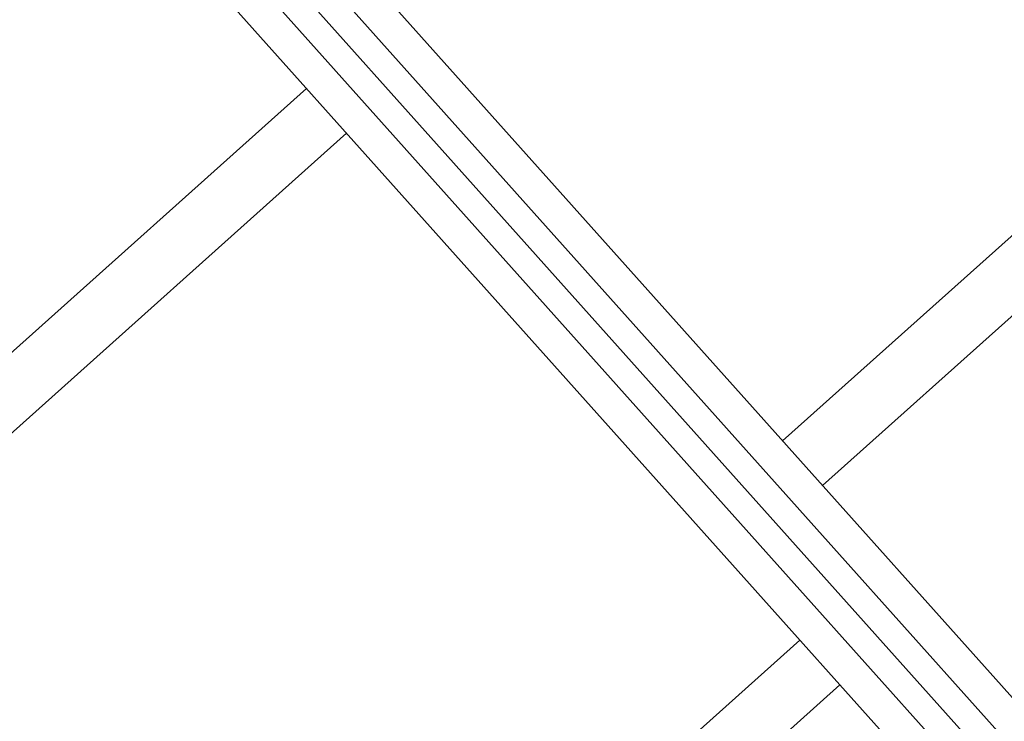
# Model space of a CAD drawing. Header units: millimetres. Extents: x -5775 to 84228, y -103402 to 6925.
# Tile 10 of 42: x 79087 to 79825, y -98744 to -98218. Entities that reach past the tile are written whole.
import ezdxf
from ezdxf.enums import TextEntityAlignment as Align

# ---------------------------------------------------------------- set-up
doc = ezdxf.new("R2010")
doc.units = ezdxf.units.MM
doc.header["$LTSCALE"] = 0.4
doc.layers.add('RLT 2', color=253, linetype='Continuous')
doc.styles.add('Arial', font='arial.ttf', dxfattribs={"width": 0.95, "height": 1.8})

# ---------------------------------------------------------------- blocks, each defined once
blk = doc.blocks.new('RLT2')
at = {"layer": 'RLT 2', "ltscale": 10}
for p, q in [((104303.34, -109177.07), (103599.12, -109807.22)), ((104333.34, -109210.6), (103629.12, -109840.76)), ((103241.97, -109543.08), (102537.76, -110173.23)), ((103271.98, -109576.61), (102567.76, -110206.77)), ((103612.07, -109956.66), (102907.85, -110586.82)), ((103642.08, -109990.2), (102937.86, -110620.36))]:
    blk.add_line(p, q, dxfattribs=at)
for points in [[(105602.29, -110591.19), (104860.81, -111254.69), (104832.57, -111253.12), (102628.68, -108790.22), (102630.25, -108761.98), (103371.73, -108098.48), (103399.97, -108100.04), (105603.86, -110562.95), (105602.29, -110591.19)], [(105553.65, -110574.33), (104849.43, -111204.48), (102678.88, -108778.84), (103383.1, -108148.68), (105553.65, -110574.33)], [(104860.81, -111254.69), (102630.25, -108761.98)], [(104831, -111281.36), (104089.52, -111944.86), (104061.28, -111943.3), (101857.39, -109480.39), (101858.96, -109452.15), (102600.44, -108788.65), (102628.68, -108790.22), (104832.57, -111253.12), (104831, -111281.36)], [(104831, -111281.36), (102600.44, -108788.65)], [(104782.36, -111264.5), (104078.14, -111894.66), (101907.6, -109469.01), (102611.82, -108838.86), (104782.36, -111264.5)]]:
    blk.add_lwpolyline(points, dxfattribs=at)
at = {"layer": 'RLT 2', "ltscale": 10, "style": 'Arial'}
blk.add_attdef('TYP', text='', height=40, rotation=131.82331, dxfattribs=at).set_placement((102394.94, -109301.31), align=Align.MIDDLE_CENTER)

msp = doc.modelspace()

# ---------------------------------------------------------------- block references
at = {"layer": 'RLT 2'}
msp.add_blockref('RLT2', (-23939.91, 11273.06), dxfattribs=at)

doc.saveas('drawing.dxf')
